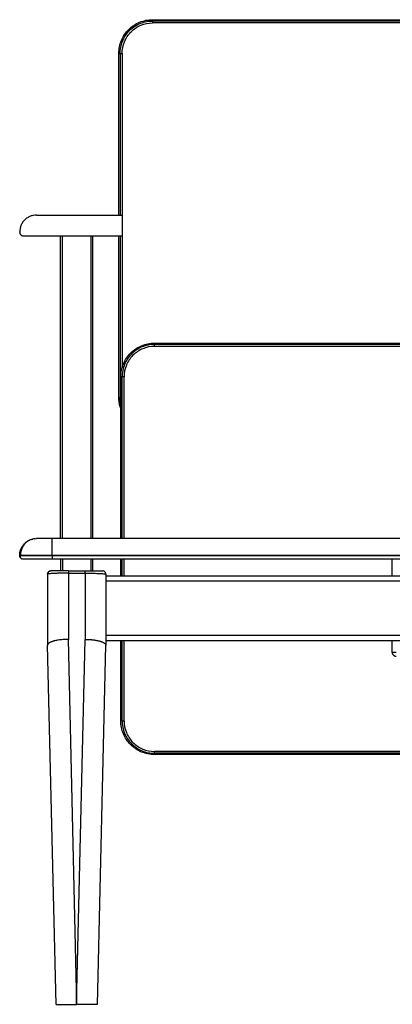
# Model space of a CAD drawing. Header units: millimetres. Extents: x 139 to 9262, y -3920 to 10232.
# Tile 7 of 10: x 7574 to 8149, y 2639 to 4161. Entities that reach past the tile are written whole.
import ezdxf

# ---------------------------------------------------------------- set-up
doc = ezdxf.new("R2010")
doc.units = ezdxf.units.MM

msp = doc.modelspace()

# ---------------------------------------------------------------- linework, layer by layer
at = {"color": 7, "linetype": 'Continuous', "lineweight": 25}
for p, q in [((7779.4, 4160.9), (8963.4, 4160.9)), ((8963.4, 4158.9), (7779.4, 4158.9)), ((8963.4, 4155.9), (7779.4, 4155.9)), ((7727.4, 3858.9), (7727.4, 4108.9)), ((7729.4, 4108.9), (7729.4, 3858.9)), ((7600.4, 3858.9), (7732.2, 3858.9)), ((7574.4, 3832.4), (7574.4, 3832.9)), ((7579.9, 3826.9), (7732.2, 3826.9)), ((7637.4, 3358.9), (7637.4, 3826.9)), ((7687.4, 3358.9), (7687.4, 3826.9)), ((7727.4, 3576.9), (7727.4, 3826.9)), ((7729.4, 3826.9), (7729.4, 3576.9)), ((7782.4, 3660.9), (8966.4, 3660.9)), ((8966.4, 3658.9), (7782.4, 3658.9)), ((8966.4, 3655.9), (7782.4, 3655.9)), ((7730.4, 3358.9), (7730.4, 3608.9)), ((7732.4, 3358.9), (7732.4, 3608.9)), ((7735.4, 3358.9), (7735.4, 3608.9)), ((7596.9, 3358.7), (7600.4, 3358.9)), ((9124.4, 3358.9), (7624.4, 3358.9)), ((7574.4, 3332.4), (7574.4, 3332.9)), ((7579.9, 3326.9), (7577.9, 3327.4)), ((7624.4, 3332.4), (7624.4, 3332.9)), ((9124.4, 3332.9), (7624.4, 3332.9)), ((9124.4, 3332.4), (7624.4, 3332.4)), ((9124.4, 3326.9), (7624.4, 3326.9)), ((7637.4, 3326.9), (7637.4, 3308.9)), ((7687.4, 3308.9), (7687.4, 3326.9)), ((7730.4, 3301.4), (7730.4, 3326.9)), ((7732.4, 3301.4), (7732.4, 3326.9)), ((8149.4, 3301.4), (8149.4, 3326.9)), ((7617.4, 3303.9), (7617.4, 3194)), ((7649.4, 3308.9), (7675.4, 3308.9)), ((7649.4, 3305.3), (7675.4, 3305.3)), ((7649.4, 3305.3), (7649.4, 3203.1)), ((7675.4, 3305.3), (7675.4, 3203.1)), ((7707.4, 3303.9), (7707.4, 3194)), ((7707.4, 3301.4), (9041.4, 3301.4)), ((7707.4, 3293.4), (9041.4, 3293.4)), ((7662.6, 2638.9), (7649.4, 3203.1)), ((7662.2, 2638.9), (7675.4, 3203.1)), ((7707.4, 3209.4), (9041.4, 3209.4)), ((7707.4, 3201.4), (9041.4, 3201.4)), ((7730.4, 3076.9), (7730.4, 3201.4)), ((7732.4, 3076.9), (7732.4, 3201.4)), ((8149.4, 3182.9), (8149.4, 3201.4)), ((7630.4, 2638.9), (7617.4, 3193.9)), ((7694.4, 2638.9), (7707.4, 3193.9)), ((8966.4, 3029.9), (7782.4, 3029.9)), ((8966.4, 3026.9), (7782.4, 3026.9)), ((8966.4, 3024.9), (7782.4, 3024.9)), ((7662.6, 2638.9), (7662.2, 2638.9))]:
    msp.add_line(p, q, dxfattribs=at)
at = {"color": 8, "linetype": 'Continuous', "lineweight": 25}
for p, q in [((7732.4, 4108.9), (7732.4, 3623)), ((7640.4, 3358.9), (7640.4, 3826.9)), ((7684.4, 3358.9), (7684.4, 3826.9)), ((7640.4, 3326.9), (7640.4, 3308.9)), ((7640.4, 3326.9), (7640.4, 3326.9)), ((7684.4, 3308.9), (7684.4, 3326.9)), ((7684.4, 3326.9), (7684.4, 3326.9)), ((7735.4, 3301.4), (7735.4, 3326.9)), ((7735.4, 3076.9), (7735.4, 3201.4))]:
    msp.add_line(p, q, dxfattribs=at)
at = {"color": 7, "linetype": 'Continuous', "lineweight": 25}
for points, knots in [([(7727.4, 4108.9), (7727.4, 4112.4), (7727.7, 4115.8), (7729, 4122.4), (7730, 4125.7), (7732.6, 4132), (7734.2, 4135), (7738, 4140.7), (7742.4, 4146), (7747.7, 4150.3), (7753.3, 4154.1), (7756.3, 4155.7), (7765.8, 4159.6), (7772.6, 4161), (7779.4, 4160.9)], [0, 0, 0, 0, 0.125, 0.125, 0.25, 0.25, 0.375, 0.375, 0.5, 0.625, 0.625, 0.75, 0.75, 1, 1, 1, 1]), ([(7729.4, 4108.9), (7729.4, 4111.9), (7729.6, 4114.9), (7730.8, 4121.1), (7731.7, 4124.3), (7734.1, 4130.4), (7735.7, 4133.4), (7739.4, 4139.2), (7741.6, 4141.9), (7746.5, 4146.7), (7749.2, 4148.9), (7754.9, 4152.7), (7757.9, 4154.2), (7764, 4156.7), (7767.2, 4157.5), (7773.4, 4158.7), (7776.4, 4158.9), (7779.4, 4158.9)], [0, 0, 0, 0, 0.125, 0.125, 0.25, 0.25, 0.375, 0.375, 0.5, 0.5, 0.625, 0.625, 0.75, 0.75, 0.875, 0.875, 1, 1, 1, 1]), ([(7732.4, 4108.9), (7732.4, 4115.1), (7733.6, 4121.3), (7738.3, 4132.6), (7745.3, 4143), (7755.7, 4150), (7767.1, 4154.7), (7773.2, 4155.9), (7779.4, 4155.9)], [0, 0, 0, 0, 0.25, 0.25, 0.5, 0.75, 0.75, 1, 1, 1, 1]), ([(7779.4, 4158.9), (7779.4, 4158.9), (7779.4, 4158.9), (7779.4, 4158.6), (7779.4, 4158.4), (7779.4, 4157.8), (7779.4, 4157.4), (7779.4, 4156.7), (7779.4, 4156.3), (7779.4, 4155.9)], [0, 0, 0, 0, 0.25, 0.25, 0.5, 0.5, 0.75, 0.75, 1, 1, 1, 1]), ([(7729.4, 4108.9), (7729.4, 4108.9), (7729.4, 4108.9), (7729.7, 4108.9), (7730, 4108.9), (7730.5, 4108.9), (7730.9, 4108.9), (7731.6, 4108.9), (7732, 4108.9), (7732.4, 4108.9)], [0, 0, 0, 0, 0.25, 0.25, 0.5, 0.5, 0.75, 0.75, 1, 1, 1, 1]), ([(7600.4, 3858.9), (7598.8, 3858.9), (7597.2, 3858.8), (7594, 3858.2), (7592.4, 3857.8), (7589.2, 3856.5), (7587.6, 3855.7), (7584.7, 3853.7), (7583.3, 3852.6), (7580.7, 3850.1), (7579.6, 3848.7), (7577.6, 3845.7), (7576.8, 3844.1), (7575.6, 3840.9), (7575.1, 3839.3), (7574.5, 3836.1), (7574.4, 3834.5), (7574.4, 3832.9)], [0, 0, 0, 0, 0.125, 0.125, 0.25, 0.25, 0.375, 0.375, 0.5, 0.5, 0.625, 0.625, 0.75, 0.75, 0.875, 0.875, 1, 1, 1, 1]), ([(7574.4, 3832.4), (7574.4, 3831.8), (7574.5, 3831.1), (7574.9, 3830.1), (7575.1, 3829.8), (7575.5, 3829.1), (7575.7, 3828.8), (7576.2, 3828.3), (7576.5, 3828), (7577.2, 3827.6), (7577.5, 3827.5), (7578.5, 3827.1), (7579.2, 3826.9), (7579.9, 3826.9)], [0, 0, 0, 0, 0.25, 0.25, 0.375, 0.375, 0.5, 0.5, 0.625, 0.625, 0.75, 0.75, 1, 1, 1, 1]), ([(7730.4, 3608.9), (7730.4, 3612.4), (7730.7, 3615.8), (7732, 3622.4), (7733, 3625.7), (7735.6, 3632), (7737.2, 3635), (7741, 3640.7), (7745.4, 3646), (7750.7, 3650.3), (7756.3, 3654.1), (7759.3, 3655.7), (7768.8, 3659.6), (7775.6, 3661), (7782.4, 3660.9)], [0, 0, 0, 0, 0.125, 0.125, 0.25, 0.25, 0.375, 0.375, 0.5, 0.625, 0.625, 0.75, 0.75, 1, 1, 1, 1]), ([(7782.4, 3658.9), (7775.8, 3658.9), (7769.3, 3657.6), (7757.2, 3652.6), (7746.1, 3645.2), (7738.7, 3634.1), (7733.7, 3622), (7732.4, 3615.5), (7732.4, 3608.9)], [0, 0, 0, 0, 0.25, 0.25, 0.5, 0.75, 0.75, 1, 1, 1, 1]), ([(7782.4, 3655.9), (7776.2, 3655.9), (7770.1, 3654.7), (7758.7, 3650), (7748.3, 3643), (7741.3, 3632.6), (7736.6, 3621.3), (7735.4, 3615.1), (7735.4, 3608.9)], [0, 0, 0, 0, 0.25, 0.25, 0.5, 0.75, 0.75, 1, 1, 1, 1]), ([(7782.4, 3655.9), (7782.4, 3656.3), (7782.4, 3656.7), (7782.4, 3657.4), (7782.4, 3657.8), (7782.4, 3658.4), (7782.4, 3658.6), (7782.4, 3658.9), (7782.4, 3658.9), (7782.4, 3658.9)], [0, 0, 0, 0, 0.25, 0.25, 0.5, 0.5, 0.75, 0.75, 1, 1, 1, 1]), ([(7735.4, 3608.9), (7735, 3608.9), (7734.6, 3608.9), (7733.9, 3608.9), (7733.5, 3608.9), (7733, 3608.9), (7732.7, 3608.9), (7732.4, 3608.9), (7732.4, 3608.9), (7732.4, 3608.9)], [0, 0, 0, 0, 0.25, 0.25, 0.5, 0.5, 0.75, 0.75, 1, 1, 1, 1]), ([(7730.4, 3559.9), (7730, 3560.8), (7728.8, 3564), (7727.7, 3569.8), (7727.5, 3574.6), (7727.4, 3576.9)], [0, 0, 0, 0, 0.174056, 0.587031, 1, 1, 1, 1]), ([(7730.4, 3567.5), (7730.1, 3568.6), (7729.5, 3571.8), (7729.4, 3574.9), (7729.4, 3576.9)], [0, 0, 0, 0, 0.366425, 1, 1, 1, 1]), ([(7574.4, 3332.9), (7574.4, 3334.4), (7574.6, 3337.3), (7575.7, 3341.6), (7577.6, 3345.9), (7580.4, 3349.8), (7583.8, 3353.2), (7587.7, 3355.8), (7591.3, 3357.5), (7593.7, 3358), (7594.5, 3358.2)], [0, 0, 0, 0, 0.121606, 0.24992, 0.383472, 0.520344, 0.658304, 0.7926, 0.923584, 1, 1, 1, 1]), ([(7598, 3358.8), (7597.2, 3358.7), (7595.5, 3358.5), (7592.7, 3357.7), (7590.1, 3356.6), (7587.9, 3355.4), (7586.2, 3354.3), (7584.4, 3352.9), (7582.5, 3351.1), (7580.7, 3348.9), (7578.9, 3346.4), (7577.4, 3343.4), (7576.3, 3340.2), (7575.5, 3336.6), (7575.4, 3334.2), (7575.3, 3332.9)], [0, 0, 0, 0, 0.094115, 0.186255, 0.278853, 0.326778, 0.377786, 0.435542, 0.500177, 0.571399, 0.648701, 0.731325, 0.818263, 0.908284, 1, 1, 1, 1]), ([(7624.4, 3358.9), (7621.2, 3358.9), (7618.1, 3358.9), (7612.3, 3358.9), (7607, 3358.9), (7603.4, 3358.9), (7601, 3358.9), (7600.4, 3358.9), (7600.4, 3358.9)], [0, 0, 0, 0, 0.25, 0.25, 0.5, 0.75, 0.75, 1, 1, 1, 1]), ([(7624.4, 3332.9), (7624.4, 3334.5), (7624.4, 3336.1), (7624.4, 3339.3), (7624.4, 3340.9), (7624.4, 3344.1), (7624.4, 3345.7), (7624.4, 3348.7), (7624.4, 3350.1), (7624.4, 3352.6), (7624.4, 3353.7), (7624.4, 3355.7), (7624.4, 3356.5), (7624.4, 3357.8), (7624.4, 3358.2), (7624.4, 3358.8), (7624.4, 3358.9), (7624.4, 3358.9)], [0, 0, 0, 0, 0.125, 0.125, 0.25, 0.25, 0.375, 0.375, 0.5, 0.5, 0.625, 0.625, 0.75, 0.75, 0.875, 0.875, 1, 1, 1, 1]), ([(7624.4, 3332.9), (7621.4, 3332.9), (7618.4, 3332.9), (7612.2, 3332.9), (7609, 3332.9), (7602.9, 3332.9), (7599.9, 3332.9), (7594.2, 3332.9), (7591.5, 3332.9), (7586.6, 3332.9), (7584.4, 3332.9), (7580.7, 3332.9), (7579.1, 3332.9), (7576.7, 3332.9), (7575.8, 3332.9), (7574.6, 3332.9), (7574.4, 3332.9), (7574.4, 3332.9)], [0, 0, 0, 0, 0.125, 0.125, 0.25, 0.25, 0.375, 0.375, 0.5, 0.5, 0.625, 0.625, 0.75, 0.75, 0.875, 0.875, 1, 1, 1, 1]), ([(7575.4, 3332.4), (7575.2, 3332.4), (7574.5, 3332.4), (7574.4, 3332.4), (7574.4, 3332.4)], [0, 0, 0, 0, 0.33178, 1, 1, 1, 1]), ([(7576.2, 3328.5), (7576, 3328.6), (7575.3, 3329.2), (7574.6, 3330.6), (7574.4, 3331.9), (7574.4, 3332.4)], [0, 0, 0, 0, 0.168198, 0.600299, 1, 1, 1, 1]), ([(7575.3, 3332.4), (7575.2, 3331.9), (7575, 3330.9), (7575.4, 3329.4), (7576.4, 3328.1), (7577.4, 3327.6), (7577.9, 3327.3)], [0, 0, 0, 0, 0.248836, 0.501575, 0.753674, 1, 1, 1, 1]), ([(7624.4, 3326.9), (7618.5, 3326.9), (7612.7, 3326.9), (7602, 3326.9), (7592.1, 3326.9), (7585.5, 3326.9), (7581, 3326.9), (7579.9, 3326.9), (7579.9, 3326.9)], [0, 0, 0, 0, 0.25, 0.25, 0.5, 0.75, 0.75, 1, 1, 1, 1]), ([(7624.4, 3332.4), (7624.4, 3331.8), (7624.4, 3331.1), (7624.4, 3330.1), (7624.4, 3329.8), (7624.4, 3329.1), (7624.4, 3328.8), (7624.4, 3328.3), (7624.4, 3328), (7624.4, 3327.6), (7624.4, 3327.5), (7624.4, 3327.1), (7624.4, 3326.9), (7624.4, 3326.9)], [0, 0, 0, 0, 0.25, 0.25, 0.375, 0.375, 0.5, 0.5, 0.625, 0.625, 0.75, 0.75, 1, 1, 1, 1]), ([(7640.4, 3326.9), (7640, 3326.9), (7639.6, 3326.9), (7638.9, 3326.9), (7638.5, 3326.9), (7638, 3326.9), (7637.7, 3326.9), (7637.4, 3326.9), (7637.4, 3326.9), (7637.4, 3326.9)], [0, 0, 0, 0, 0.25, 0.25, 0.5, 0.5, 0.75, 0.75, 1, 1, 1, 1]), ([(7617.4, 3303.9), (7617.4, 3304.7), (7617.5, 3305.7), (7618.2, 3306.5), (7618.4, 3306.7)], [0, 0, 0, 0, 0.699211, 1, 1, 1, 1]), ([(7649.4, 3305.3), (7649.2, 3305.3), (7648.8, 3305.3), (7648.2, 3305.3), (7647.7, 3305.3), (7647.1, 3305.3), (7646.5, 3305.3), (7645.9, 3305.3), (7645.4, 3305.3), (7644.8, 3305.3), (7644.2, 3305.3), (7643.7, 3305.3), (7643.1, 3305.3), (7642.5, 3305.3), (7641.9, 3305.3), (7641.4, 3305.3), (7640.8, 3305.3), (7640.2, 3305.3), (7639.7, 3305.3), (7639.1, 3305.3), (7638.6, 3305.2), (7638, 3305.2), (7637.5, 3305.2), (7636.2, 3305.2), (7634.1, 3305.2), (7631.5, 3305.1), (7628.9, 3305), (7625.9, 3304.9), (7622.5, 3304.7), (7620.2, 3304.5), (7619, 3304.4), (7618.4, 3304.3), (7618, 3304.2), (7617.8, 3304.2), (7617.6, 3304.1), (7617.5, 3304.1), (7617.4, 3304), (7617.4, 3304), (7617.4, 3304), (7617.4, 3303.9)], [0, 0, 0, 0, 0.01111, 0.022262, 0.033453, 0.044683, 0.05595, 0.067252, 0.078588, 0.089955, 0.101352, 0.112777, 0.124229, 0.135706, 0.147205, 0.158725, 0.170264, 0.18182, 0.193391, 0.204975, 0.21657, 0.228175, 0.239786, 0.251403, 0.310707, 0.372373, 0.436199, 0.501926, 0.615044, 0.751122, 0.793244, 0.834756, 0.875593, 0.896381, 0.917165, 0.937932, 0.958668, 0.979362, 1, 1, 1, 1]), ([(7620.5, 3308.6), (7620.1, 3308.4), (7619.2, 3307.9), (7618.3, 3306.8), (7617.8, 3305.5), (7617.9, 3304.6), (7618, 3304.2)], [0, 0, 0, 0, 0.250086, 0.504326, 0.756002, 1, 1, 1, 1]), ([(7619.5, 3308), (7619.9, 3308.3), (7620.8, 3308.8), (7621.8, 3308.9), (7622.4, 3308.9)], [0, 0, 0, 0, 0.465347, 1, 1, 1, 1]), ([(7649.4, 3308.9), (7645.8, 3308.9), (7642.2, 3308.9), (7635.6, 3308.9), (7632.6, 3308.9), (7627.6, 3308.9), (7625.7, 3308.9), (7623, 3308.9), (7622.4, 3308.9), (7622.4, 3308.9)], [0, 0, 0, 0, 0.25, 0.25, 0.5, 0.5, 0.75, 0.75, 1, 1, 1, 1]), ([(7649.4, 3308.9), (7649.4, 3308.9), (7649.4, 3308.9), (7649.4, 3308.5), (7649.4, 3308.3), (7649.4, 3307.6), (7649.4, 3307.2), (7649.4, 3306.3), (7649.4, 3305.8), (7649.4, 3305.3)], [0, 0, 0, 0, 0.25, 0.25, 0.5, 0.5, 0.75, 0.75, 1, 1, 1, 1]), ([(7675.4, 3305.3), (7675.4, 3305.8), (7675.4, 3306.3), (7675.4, 3307.2), (7675.4, 3307.6), (7675.4, 3308.3), (7675.4, 3308.5), (7675.4, 3308.9), (7675.4, 3308.9), (7675.4, 3308.9)], [0, 0, 0, 0, 0.25, 0.25, 0.5, 0.5, 0.75, 0.75, 1, 1, 1, 1]), ([(7675.4, 3308.9), (7679, 3308.9), (7682.6, 3308.9), (7689.2, 3308.9), (7692.2, 3308.9), (7697.1, 3308.9), (7699.1, 3308.9), (7701.7, 3308.9), (7702.4, 3308.9), (7702.4, 3308.9)], [0, 0, 0, 0, 0.25, 0.25, 0.5, 0.5, 0.75, 0.75, 1, 1, 1, 1]), ([(7705.2, 3308), (7704.8, 3308.3), (7704, 3308.8), (7702.9, 3308.9), (7702.4, 3308.9)], [0, 0, 0, 0, 0.4653504, 1, 1, 1, 1]), ([(7706.8, 3304.2), (7706.8, 3304.6), (7706.9, 3305.5), (7706.4, 3306.8), (7705.5, 3307.9), (7704.7, 3308.4), (7704.2, 3308.6)], [0, 0, 0, 0, 0.243998, 0.495673, 0.749914, 1, 1, 1, 1]), ([(7707.4, 3303.9), (7707.3, 3304.7), (7707.2, 3305.7), (7706.6, 3306.5), (7706.4, 3306.7)], [0, 0, 0, 0, 0.699217, 1, 1, 1, 1]), ([(7706.8, 3304.2), (7706.8, 3304.2), (7707.4, 3304.1), (7707.4, 3304), (7707.4, 3303.9)], [0, 0, 0, 0, 0.0003763, 1, 1, 1, 1]), ([(7649.4, 3203.1), (7649.2, 3203.1), (7648.6, 3203.1), (7647.1, 3203.1), (7644.6, 3203), (7641.2, 3202.8), (7637.4, 3202.4), (7634, 3201.9), (7631.2, 3201.4), (7628.8, 3200.9), (7627.1, 3200.4), (7625.9, 3200.1), (7625, 3199.8), (7624.2, 3199.5), (7623.5, 3199.2), (7622.8, 3198.9), (7622.1, 3198.6), (7621.5, 3198.3), (7620.9, 3198), (7620.3, 3197.7), (7619.8, 3197.4), (7619.4, 3197.1), (7619, 3196.8), (7618.6, 3196.5), (7618.3, 3196.1), (7618.1, 3195.8), (7617.8, 3195.5), (7617.7, 3195.2), (7617.5, 3194.9), (7617.4, 3194.6), (7617.4, 3194.3), (7617.4, 3194.1), (7617.4, 3194)], [0, 0, 0, 0, 0.0100251, 0.0388562, 0.0874578, 0.1572719, 0.2499091, 0.3203775, 0.3858726, 0.4458403, 0.4998975, 0.5250138, 0.5501106, 0.5751683, 0.6001678, 0.62509, 0.6499163, 0.6746285, 0.699209, 0.7236407, 0.747907, 0.7719923, 0.7958815, 0.8195604, 0.8430157, 0.8662348, 0.889206, 0.9119187, 0.934363, 0.9565298, 0.9784112, 1, 1, 1, 1]), ([(7675.4, 3203.1), (7675.6, 3203.1), (7676, 3203.1), (7676.6, 3203.1), (7677.2, 3203.1), (7677.8, 3203.1), (7678.4, 3203.1), (7679, 3203.1), (7679.6, 3203), (7680.2, 3203), (7680.8, 3203), (7681.4, 3202.9), (7682, 3202.9), (7682.7, 3202.8), (7683.3, 3202.8), (7683.9, 3202.7), (7684.5, 3202.7), (7685.1, 3202.6), (7685.8, 3202.6), (7686.4, 3202.5), (7687, 3202.4), (7688.4, 3202.3), (7690.4, 3202), (7693.1, 3201.5), (7695.7, 3200.9), (7697.6, 3200.5), (7698.9, 3200.1), (7699.7, 3199.8), (7700.5, 3199.5), (7701.3, 3199.2), (7702, 3198.9), (7702.7, 3198.6), (7703.3, 3198.3), (7703.9, 3198), (7704.4, 3197.7), (7704.9, 3197.4), (7705.3, 3197.1), (7705.7, 3196.8), (7706.1, 3196.5), (7706.4, 3196.1), (7706.7, 3195.8), (7706.9, 3195.5), (7707.1, 3195.2), (7707.2, 3194.9), (7707.3, 3194.6), (7707.4, 3194.3), (7707.4, 3194.1), (7707.4, 3194)], [0, 0, 0, 0, 0.011744, 0.0235759, 0.0354949, 0.0474996, 0.059589, 0.0717616, 0.0840161, 0.0963511, 0.1087649, 0.121256, 0.1338227, 0.1464632, 0.1591756, 0.171958, 0.1848083, 0.1977246, 0.2107045, 0.2237459, 0.2368464, 0.2500038, 0.311443, 0.3737749, 0.4367152, 0.4999625, 0.5250756, 0.5501691, 0.5752236, 0.6002198, 0.6251387, 0.6499618, 0.6746708, 0.6992481, 0.7236766, 0.7479398, 0.7720219, 0.795908, 0.8195839, 0.8430361, 0.8662522, 0.8892204, 0.9119302, 0.9343715, 0.9565355, 0.978414, 1, 1, 1, 1]), ([(7617.4, 3194), (7617.4, 3194), (7617.4, 3194), (7617.4, 3194), (7617.4, 3194), (7617.4, 3194), (7617.4, 3194), (7617.4, 3193.9), (7617.4, 3193.9), (7617.4, 3193.9), (7617.4, 3193.9)], [0, 0, 0, 0, 0.2498766, 0.5012593, 0.7017791, 0.7769807, 0.8523301, 0.9275247, 0.981375, 1, 1, 1, 1]), ([(7707.4, 3194), (7707.4, 3194), (7707.4, 3194), (7707.4, 3194), (7707.4, 3194), (7707.4, 3194), (7707.4, 3193.9), (7707.4, 3193.9)], [0, 0, 0, 0, 0.399969, 0.640026, 0.784086, 0.892043, 1, 1, 1, 1]), ([(8155.4, 3182.9), (8155, 3182.9), (8154.6, 3182.9), (8153.9, 3182.9), (8153.5, 3182.9), (8152.8, 3182.9), (8152.4, 3182.9), (8151.7, 3182.9), (8151.4, 3182.9), (8150.8, 3182.9), (8150.6, 3182.9), (8150.1, 3182.9), (8149.9, 3182.9), (8149.6, 3182.9), (8149.5, 3182.9), (8149.4, 3182.9), (8149.4, 3182.9), (8149.4, 3182.9)], [0, 0, 0, 0, 0.125, 0.125, 0.25, 0.25, 0.375, 0.375, 0.5, 0.5, 0.625, 0.625, 0.75, 0.75, 0.875, 0.875, 1, 1, 1, 1]), ([(8149.4, 3182.9), (8149.4, 3182.6), (8149.4, 3182.2), (8149.5, 3181.5), (8149.6, 3181.1), (8149.9, 3180.4), (8150.1, 3180), (8150.6, 3179.3), (8150.8, 3179), (8151.4, 3178.4), (8151.7, 3178.1), (8152.4, 3177.7), (8152.8, 3177.5), (8153.5, 3177.2), (8153.9, 3177.1), (8154.6, 3177), (8155, 3176.9), (8155.4, 3176.9)], [0, 0, 0, 0, 0.125, 0.125, 0.25, 0.25, 0.375, 0.375, 0.5, 0.5, 0.625, 0.625, 0.75, 0.75, 0.875, 0.875, 1, 1, 1, 1]), ([(7782.4, 3024.9), (7779, 3024.9), (7775.6, 3025.3), (7768.9, 3026.6), (7765.6, 3027.6), (7759.3, 3030.2), (7756.3, 3031.8), (7750.7, 3035.6), (7745.4, 3039.9), (7741, 3045.2), (7737.2, 3050.9), (7735.6, 3053.9), (7731.7, 3063.3), (7730.4, 3070.1), (7730.4, 3076.9)], [0, 0, 0, 0, 0.125, 0.125, 0.25, 0.25, 0.375, 0.375, 0.5, 0.625, 0.625, 0.75, 0.75, 1, 1, 1, 1]), ([(7732.4, 3076.9), (7732.4, 3076.9), (7732.4, 3076.9), (7732.7, 3076.9), (7733, 3076.9), (7733.5, 3076.9), (7733.9, 3076.9), (7734.6, 3076.9), (7735, 3076.9), (7735.4, 3076.9)], [0, 0, 0, 0, 0.25, 0.25, 0.5, 0.5, 0.75, 0.75, 1, 1, 1, 1]), ([(7732.4, 3076.9), (7732.4, 3070.4), (7733.7, 3063.9), (7738.7, 3051.8), (7746.1, 3040.7), (7757.2, 3033.3), (7769.3, 3028.2), (7775.8, 3026.9), (7782.4, 3026.9)], [0, 0, 0, 0, 0.25, 0.25, 0.5, 0.75, 0.75, 1, 1, 1, 1]), ([(7735.4, 3076.9), (7735.4, 3070.8), (7736.6, 3064.6), (7741.3, 3053.3), (7748.3, 3042.8), (7758.7, 3035.9), (7770.1, 3031.2), (7776.2, 3029.9), (7782.4, 3029.9)], [0, 0, 0, 0, 0.25, 0.25, 0.5, 0.75, 0.75, 1, 1, 1, 1]), ([(7782.4, 3026.9), (7782.4, 3026.9), (7782.4, 3027), (7782.4, 3027.3), (7782.4, 3027.5), (7782.4, 3028.1), (7782.4, 3028.5), (7782.4, 3029.2), (7782.4, 3029.6), (7782.4, 3029.9)], [0, 0, 0, 0, 0.25, 0.25, 0.5, 0.5, 0.75, 0.75, 1, 1, 1, 1]), ([(7630.4, 2638.9), (7630.4, 2638.9), (7630.4, 2638.9), (7630.4, 2638.9), (7630.4, 2638.9), (7630.4, 2638.9), (7630.5, 2638.9), (7630.6, 2638.9), (7630.6, 2638.9), (7630.7, 2638.9), (7630.8, 2638.9), (7631.1, 2638.9), (7631.6, 2638.9), (7632.6, 2638.9), (7633.6, 2638.9), (7634.7, 2638.9), (7635.8, 2638.9), (7637, 2638.9), (7638.2, 2638.9), (7639.8, 2638.9), (7641.8, 2638.9), (7644.4, 2638.9), (7647, 2638.9), (7649.2, 2638.9), (7650.8, 2638.9), (7651.8, 2638.9), (7652.8, 2638.9), (7653.8, 2638.9), (7654.9, 2638.9), (7655.9, 2638.9), (7657, 2638.9), (7658, 2638.9), (7659, 2638.9), (7660.1, 2638.9), (7661.1, 2638.9), (7661.8, 2638.9), (7662.2, 2638.9)], [0, 0, 0, 0, 0.01078, 0.02193, 0.033455, 0.045359, 0.057649, 0.070327, 0.083399, 0.09687, 0.110742, 0.125021, 0.1868, 0.250004, 0.297056, 0.342145, 0.385108, 0.425811, 0.464144, 0.500025, 0.566318, 0.630225, 0.691505, 0.749978, 0.771377, 0.792708, 0.81396, 0.835123, 0.856186, 0.877138, 0.897969, 0.918671, 0.939233, 0.959648, 0.979906, 1, 1, 1, 1]), ([(7694.4, 2638.9), (7694.4, 2638.9), (7694.4, 2638.9), (7694.4, 2638.9), (7694.3, 2638.9), (7694.3, 2638.9), (7694.2, 2638.9), (7694.2, 2638.9), (7694.1, 2638.9), (7694, 2638.9), (7693.9, 2638.9), (7693.8, 2638.9), (7693.7, 2638.9), (7693.6, 2638.9), (7693.5, 2638.9), (7693.3, 2638.9), (7693.2, 2638.9), (7693, 2638.9), (7692.8, 2638.9), (7692.7, 2638.9), (7692.5, 2638.9), (7692.3, 2638.9), (7691.7, 2638.9), (7690.8, 2638.9), (7689.2, 2638.9), (7687.4, 2638.9), (7685.3, 2638.9), (7683, 2638.9), (7680.5, 2638.9), (7677.8, 2638.9), (7675.6, 2638.9), (7674, 2638.9), (7673, 2638.9), (7672, 2638.9), (7671, 2638.9), (7669.9, 2638.9), (7668.9, 2638.9), (7667.9, 2638.9), (7666.8, 2638.9), (7665.8, 2638.9), (7664.7, 2638.9), (7663.7, 2638.9), (7662.9, 2638.9), (7662.6, 2638.9)], [0, 0, 0, 0, 0.0120415, 0.0240461, 0.0360174, 0.0479591, 0.0598747, 0.0717681, 0.0836429, 0.0955028, 0.1073517, 0.1191931, 0.131031, 0.142869, 0.154711, 0.1665606, 0.1784217, 0.190298, 0.2021931, 0.2141109, 0.226055, 0.2380291, 0.2500368, 0.313101, 0.3754046, 0.437514, 0.5000008, 0.5631569, 0.6254561, 0.6875159, 0.7499609, 0.7711078, 0.7921167, 0.8130116, 0.8338167, 0.8545565, 0.8752559, 0.8959399, 0.9166334, 0.9373614, 0.9581488, 0.9790202, 1, 1, 1, 1])]:
    msp.add_open_spline(points, degree=3, knots=knots, dxfattribs=at)
at = {"color": 8, "linetype": 'Continuous', "lineweight": 25}
for points, knots in [([(7779.4, 4160.9), (7779.4, 4160.9), (7779.4, 4160.9), (7779.4, 4160.7), (7779.4, 4160.6), (7779.4, 4160.2), (7779.4, 4159.9), (7779.4, 4159.4), (7779.4, 4159.2), (7779.4, 4158.9)], [0, 0, 0, 0, 0.25, 0.25, 0.5, 0.5, 0.75, 0.75, 1, 1, 1, 1]), ([(7727.4, 4108.9), (7727.4, 4108.9), (7727.5, 4108.9), (7727.9, 4108.9), (7728.6, 4108.9), (7729.1, 4108.9), (7729.4, 4108.9)], [0, 0, 0, 0, 0.240114, 0.500012, 0.75991, 1, 1, 1, 1]), ([(7782.4, 3658.9), (7782.4, 3659.2), (7782.4, 3659.4), (7782.4, 3659.9), (7782.4, 3660.2), (7782.4, 3660.6), (7782.4, 3660.7), (7782.4, 3660.9), (7782.4, 3660.9), (7782.4, 3660.9)], [0, 0, 0, 0, 0.25, 0.25, 0.5, 0.5, 0.75, 0.75, 1, 1, 1, 1]), ([(7732.4, 3608.9), (7732.1, 3608.9), (7731.6, 3608.9), (7730.9, 3608.9), (7730.5, 3608.9), (7730.4, 3608.9), (7730.4, 3608.9)], [0, 0, 0, 0, 0.24009, 0.499988, 0.759886, 1, 1, 1, 1]), ([(7727.4, 3576.9), (7727.4, 3576.9), (7727.5, 3576.9), (7727.9, 3576.9), (7728.6, 3576.9), (7729.1, 3576.9), (7729.4, 3576.9)], [0, 0, 0, 0, 0.2401142, 0.5000118, 0.7599095, 1, 1, 1, 1]), ([(7730.4, 3576.9), (7730.3, 3576.9), (7729.9, 3576.9), (7729.5, 3576.9), (7729.4, 3576.9), (7729.4, 3576.9)], [0, 0, 0, 0, 0.165126, 0.598822, 1, 1, 1, 1]), ([(7624.4, 3332.4), (7622.2, 3332.4), (7617.8, 3332.4), (7611.4, 3332.4), (7605.2, 3332.4), (7599.3, 3332.4), (7593.8, 3332.4), (7588.9, 3332.4), (7584.6, 3332.4), (7580.9, 3332.4), (7578.1, 3332.4), (7576.2, 3332.4), (7575.6, 3332.4), (7575.4, 3332.4)], [0, 0, 0, 0, 0.095203, 0.190414, 0.285615, 0.380822, 0.476038, 0.571236, 0.666434, 0.76165, 0.856857, 0.952058, 1, 1, 1, 1]), ([(7675.4, 3305.3), (7677.5, 3305.3), (7681.8, 3305.3), (7687.9, 3305.2), (7693.5, 3305.1), (7698.4, 3304.9), (7702.3, 3304.7), (7705.3, 3304.5), (7706.3, 3304.3), (7706.8, 3304.2)], [0, 0, 0, 0, 0.143525, 0.286936, 0.430099, 0.573007, 0.715577, 0.857931, 1, 1, 1, 1]), ([(7732.4, 3076.9), (7732.1, 3076.9), (7731.6, 3076.9), (7730.9, 3076.9), (7730.5, 3076.9), (7730.4, 3076.9), (7730.4, 3076.9)], [0, 0, 0, 0, 0.2400907, 0.4999883, 0.7598859, 1, 1, 1, 1]), ([(7782.4, 3026.9), (7782.4, 3026.7), (7782.4, 3026.5), (7782.4, 3026), (7782.4, 3025.7), (7782.4, 3025.3), (7782.4, 3025.2), (7782.4, 3025), (7782.4, 3024.9), (7782.4, 3024.9)], [0, 0, 0, 0, 0.25, 0.25, 0.5, 0.5, 0.75, 0.75, 1, 1, 1, 1])]:
    msp.add_open_spline(points, degree=3, knots=knots, dxfattribs=at)
at = {"color": 7, "linetype": 'Continuous', "lineweight": 25}
msp.add_open_spline([(7662.2, 2638.9), (7662.3, 2638.9), (7662.4, 2638.9), (7662.6, 2638.9)], degree=3, dxfattribs=at)

doc.saveas('drawing.dxf')
